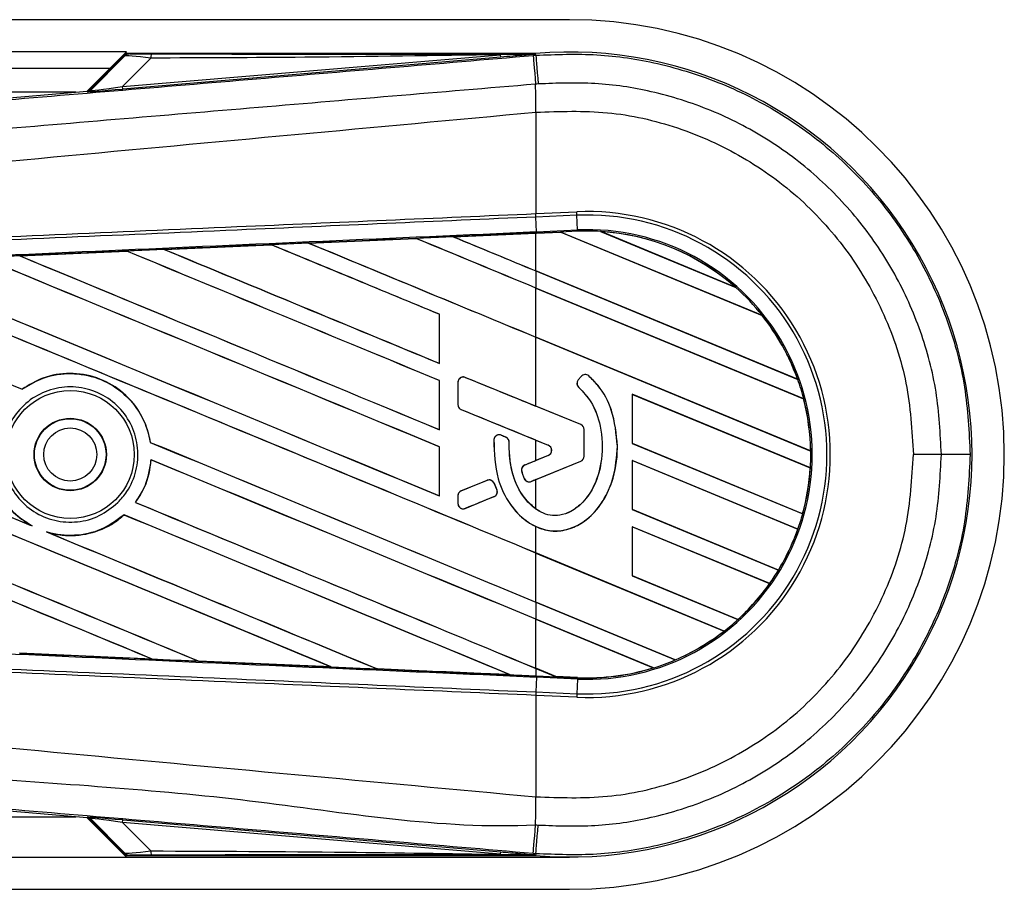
# Model space of a CAD drawing. Header units: millimetres. Extents: x -21 to 722, y 0 to 346.
# Tile 14 of 14: x 680 to 722, y 188 to 226. Entities that reach past the tile are written whole.
import ezdxf

# ---------------------------------------------------------------- set-up
doc = ezdxf.new("R2010")
doc.units = ezdxf.units.MM

msp = doc.modelspace()

# ---------------------------------------------------------------- linework, layer by layer
at = {"color": 7, "linetype": 'Continuous', "lineweight": 25}
for p, q in [((703.3824, 225.5275), (127.9853, 225.5275)), ((684.4874, 224.1533), (127.4022, 224.1533)), ((684.4874, 224.1533), (682.8108, 222.4767)), ((684.4665, 224.0678), (682.9346, 222.5359)), ((682.9455, 222.5126), (684.3949, 223.9713)), ((684.3167, 222.6745), (700.4409, 224.0341)), ((700.4497, 223.9298), (684.3255, 222.5703)), ((701.9361, 224.0896), (684.5191, 224.0896)), ((700.4497, 223.9298), (700.4409, 224.0341)), ((701.8346, 224.0002), (701.9461, 224.0096)), ((701.9361, 224.0893), (701.9029, 224.0531)), ((701.9032, 224.0566), (701.9029, 224.0531)), ((701.9032, 224.0566), (701.9361, 224.0896)), ((701.9361, 224.0893), (701.9394, 224.0896)), ((701.9361, 224.0893), (701.9361, 224.0896)), ((701.9461, 224.0096), (701.9394, 224.0896)), ((685.5246, 223.8902), (684.3167, 222.6745)), ((125.8101, 223.4662), (683.8003, 223.4662)), ((684.3255, 222.5703), (684.3167, 222.6745)), ((682.3234, 222.4356), (627.8023, 222.4356)), ((642.0506, 219.0398), (682.8062, 222.4763)), ((682.8171, 222.4529), (682.8062, 222.4763)), ((682.9346, 222.5359), (682.9455, 222.5126)), ((701.9472, 221.5804), (701.9481, 221.5805)), ((701.9472, 221.5804), (701.9472, 217.2545)), ((701.9472, 217.2545), (701.9435, 217.2543)), ((701.9472, 217.2545), (703.6926, 217.3307)), ((701.9536, 217.1087), (701.9472, 217.2545)), ((703.699, 217.1849), (701.9536, 217.1087)), ((703.699, 217.1849), (703.6926, 217.3307)), ((703.7263, 216.5596), (703.699, 217.1849)), ((701.9536, 217.1087), (701.9498, 217.1085)), ((701.9771, 216.4832), (701.9498, 217.1085)), ((698.4213, 216.2677), (701.9472, 216.4218)), ((703.0104, 216.4622), (701.9472, 216.4158)), ((701.9472, 216.4218), (701.9798, 216.4233)), ((701.9472, 214.8104), (701.9472, 216.4158)), ((701.9771, 216.4832), (703.7263, 216.5596)), ((701.9798, 216.4233), (703.0043, 216.468)), ((703.0045, 216.4678), (701.9798, 216.4231)), ((701.9798, 216.4231), (701.9798, 216.4233)), ((703.7289, 216.4996), (703.0043, 216.468)), ((711.6108, 212.903), (703.0043, 216.468)), ((703.0045, 216.4678), (703.0104, 216.4622)), ((703.0104, 216.4622), (711.6031, 212.903)), ((703.7289, 216.4996), (703.7263, 216.5596)), ((704.7012, 216.4924), (710.4803, 214.0987)), ((704.7018, 216.4922), (704.7012, 216.4924)), ((704.7275, 216.4848), (704.7018, 216.4922)), ((710.4563, 214.1119), (704.7275, 216.4848)), ((686.0885, 215.7259), (690.6617, 215.9273)), ((690.6617, 215.9273), (690.6622, 215.927)), ((690.6622, 215.927), (690.668, 215.9214)), ((692.2531, 215.9972), (696.8325, 216.1981)), ((692.2538, 215.997), (692.2531, 215.9972)), ((696.8328, 216.198), (692.2538, 215.997)), ((692.2735, 215.992), (692.2538, 215.997)), ((696.8325, 216.1981), (696.8328, 216.198)), ((696.8328, 216.198), (696.8387, 216.1923)), ((698.4218, 216.2676), (698.4213, 216.2677)), ((698.4416, 216.2625), (698.4218, 216.2676)), ((679.9275, 215.4536), (684.4919, 215.6554)), ((684.4919, 215.6554), (684.4927, 215.655)), ((684.4927, 215.655), (684.4985, 215.6494)), ((686.0897, 215.7255), (686.0885, 215.7259)), ((686.1092, 215.7205), (686.0897, 215.7255)), ((679.9294, 215.453), (679.9275, 215.4536)), ((679.9487, 215.4481), (679.9294, 215.453)), ((713.1147, 210.1846), (701.9472, 214.8104)), ((701.9472, 214.8071), (701.9472, 214.0798)), ((701.9472, 214.8071), (713.1236, 210.1777)), ((713.3784, 209.3448), (701.9472, 214.0798)), ((701.9472, 214.0765), (713.3723, 209.3441)), ((701.9472, 211.9843), (701.9472, 214.0765)), ((710.4797, 214.099), (710.4563, 214.1119)), ((710.4803, 214.0987), (710.4797, 214.099)), ((697.8304, 212.9588), (697.8247, 212.9581)), ((697.8247, 212.9581), (697.8247, 210.8658)), ((697.8304, 210.8604), (697.8304, 212.9588)), ((711.6031, 212.903), (711.6105, 212.9031)), ((711.6105, 212.9031), (711.6108, 212.903)), ((713.6701, 207.1285), (701.9472, 211.9843)), ((701.9472, 209.0384), (701.9472, 211.9811)), ((701.9472, 211.9811), (713.6763, 207.1227)), ((697.8247, 210.8658), (697.8304, 210.8604)), ((697.8304, 210.1327), (697.8247, 210.132)), ((697.8247, 210.132), (697.8247, 208.0398)), ((697.8304, 208.0343), (697.8304, 210.1327)), ((698.6251, 210.0553), (698.622, 210.0553)), ((698.622, 210.0553), (698.622, 209.0996)), ((698.6251, 210.0553), (698.6251, 209.0996)), ((698.9364, 210.2645), (698.9375, 210.2673)), ((703.8639, 208.2526), (698.9364, 210.2645)), ((703.8803, 210.3063), (703.7554, 210.1566)), ((703.7577, 210.1547), (703.7554, 210.1566)), ((703.8826, 210.3044), (703.7577, 210.1547)), ((703.8826, 210.3044), (703.8803, 210.3063)), ((704.2048, 210.3297), (704.2068, 210.3319)), ((713.1234, 210.1778), (713.1147, 210.1846)), ((713.1236, 210.1777), (713.1234, 210.1778)), ((680.035, 209.7569), (680.0314, 209.7617)), ((703.7829, 209.8396), (703.7809, 209.8373)), ((713.6601, 206.4021), (706.0638, 209.5486)), ((706.0638, 209.5486), (706.0638, 207.4499)), ((706.0698, 209.5428), (706.0638, 209.5486)), ((706.0698, 209.5428), (713.654, 206.4013)), ((706.0698, 207.4506), (706.0698, 209.5428)), ((713.3723, 209.3441), (713.3782, 209.3448)), ((713.3782, 209.3448), (713.3784, 209.3448)), ((698.6251, 209.0996), (698.622, 209.0996)), ((698.7656, 208.8905), (698.7644, 208.8876)), ((698.7656, 208.8905), (702.476, 207.3756)), ((703.865, 208.2554), (701.9472, 209.0384)), ((697.8247, 208.0398), (697.8304, 208.0343)), ((703.8639, 208.2526), (703.865, 208.2554)), ((704.0044, 206.8985), (704.0044, 208.0435)), ((704.0044, 208.0435), (704.0074, 208.0435)), ((704.0074, 206.8985), (704.0074, 208.0435)), ((700.1575, 207.6032), (700.1544, 207.6033)), ((700.4702, 207.7984), (700.4713, 207.8012)), ((700.6657, 207.7166), (700.4702, 207.7984)), ((700.6657, 207.7166), (700.6669, 207.7194)), ((701.9472, 207.5883), (702.4748, 207.3728)), ((701.9472, 206.7225), (701.9472, 207.5883)), ((685.4997, 207.495), (685.4937, 207.4942)), ((697.8304, 207.3067), (697.8247, 207.3059)), ((697.8247, 207.3059), (697.8247, 205.2137)), ((697.8304, 205.2082), (697.8304, 207.3067)), ((700.8044, 207.5083), (700.8074, 207.5083)), ((702.476, 207.3756), (702.4748, 207.3728)), ((705.428, 207.3336), (705.431, 207.3336)), ((706.0638, 207.4499), (706.0698, 207.4506)), ((706.0638, 207.4499), (713.3335, 204.4386)), ((713.3286, 204.4439), (706.0698, 207.4506)), ((713.6761, 207.1228), (713.6701, 207.1285)), ((713.6763, 207.1227), (713.6761, 207.1228)), ((685.5254, 206.7494), (685.531, 206.7438)), ((702.476, 206.9351), (701.4762, 206.527)), ((701.7482, 205.8255), (703.8639, 206.6893)), ((702.4748, 206.9379), (701.9472, 206.7225)), ((701.9472, 205.9035), (703.865, 206.6865)), ((702.476, 206.9351), (702.4748, 206.9379)), ((703.8639, 206.6893), (703.865, 206.6865)), ((704.0044, 206.8985), (704.0074, 206.8985)), ((713.131, 203.7951), (706.0638, 206.7225)), ((706.0638, 206.7225), (706.0638, 204.6238)), ((706.0698, 206.7168), (706.0638, 206.7225)), ((706.0698, 204.6245), (706.0698, 206.7168)), ((706.0698, 206.7168), (713.1244, 203.7946)), ((719.2477, 206.976), (718.0526, 206.976)), ((701.4762, 206.527), (701.4751, 206.5297)), ((713.654, 206.4013), (713.6599, 206.4021)), ((713.6599, 206.4021), (713.6601, 206.4021)), ((699.8716, 205.8718), (698.7656, 205.4203)), ((699.8716, 205.8718), (699.8704, 205.8746)), ((701.3455, 206.252), (701.3427, 206.2512)), ((701.454, 205.9487), (701.4512, 205.9475)), ((701.9472, 204.6497), (701.9472, 205.9035)), ((698.7656, 205.4203), (698.7644, 205.4231)), ((700.1645, 205.7518), (700.1673, 205.753)), ((700.2831, 205.4758), (700.1645, 205.7518)), ((700.2831, 205.4758), (700.2859, 205.477)), ((701.7482, 205.8255), (701.7494, 205.8228)), ((697.8247, 205.2137), (697.8304, 205.2082)), ((698.6251, 205.2111), (698.622, 205.2111)), ((698.622, 205.2111), (698.622, 204.8866)), ((698.6251, 205.2111), (698.6251, 204.8866)), ((698.9364, 204.6775), (700.1609, 205.1775)), ((700.1609, 205.1775), (700.1621, 205.1747)), ((684.8688, 204.9304), (684.8613, 204.9303)), ((698.6251, 204.8866), (698.622, 204.8866)), ((698.9364, 204.6775), (698.9375, 204.6747)), ((706.0638, 204.6238), (706.0698, 204.6245)), ((706.0638, 204.6238), (712.3003, 202.0405)), ((712.2962, 202.0455), (706.0698, 204.6245)), ((684.3772, 204.3986), (684.3809, 204.3939)), ((713.3333, 204.4387), (713.3286, 204.4439)), ((713.3335, 204.4386), (713.3333, 204.4387)), ((680.4535, 203.9313), (680.3787, 203.9656)), ((701.9472, 202.7755), (701.9472, 203.8998)), ((711.9254, 201.4685), (706.0638, 203.8964)), ((706.0638, 203.8964), (706.0638, 201.7977)), ((706.0698, 203.8907), (706.0638, 203.8964)), ((706.0698, 203.8907), (711.9178, 201.4683)), ((706.0698, 201.7985), (706.0698, 203.8907)), ((713.1244, 203.7946), (713.1309, 203.7952)), ((713.1309, 203.7952), (713.131, 203.7951)), ((681.153, 203.6446), (681.076, 203.6733)), ((709.9885, 199.4447), (701.9472, 202.7755)), ((701.9472, 202.7722), (709.9794, 199.4452)), ((701.9472, 200.68), (701.9472, 202.7722)), ((706.0638, 201.7977), (706.0698, 201.7985)), ((706.0638, 201.7977), (710.5677, 199.9321)), ((710.564, 199.9369), (706.0698, 201.7985)), ((712.3001, 202.0406), (712.2962, 202.0455)), ((712.3003, 202.0405), (712.3001, 202.0406)), ((711.9178, 201.4683), (711.9252, 201.4685)), ((711.9252, 201.4685), (711.9254, 201.4685)), ((707.8923, 198.2175), (701.9472, 200.68)), ((701.9472, 200.6768), (701.9472, 199.9494)), ((701.9472, 200.6768), (707.8963, 198.2126)), ((706.9662, 197.8705), (701.9472, 199.9494)), ((701.9472, 199.9462), (706.953, 197.8727)), ((701.9472, 197.854), (701.9472, 199.9462)), ((710.5676, 199.9322), (710.564, 199.9369)), ((710.5677, 199.9321), (710.5676, 199.9322)), ((709.9794, 199.4452), (709.9883, 199.4447)), ((709.9883, 199.4447), (709.9885, 199.4447)), ((685.58, 198.2486), (679.9244, 198.4985)), ((685.5785, 198.2491), (685.5542, 198.256)), ((685.5785, 198.2491), (685.58, 198.2486)), ((687.5474, 198.1681), (687.5547, 198.1619)), ((687.5554, 198.1615), (687.5547, 198.1619)), ((693.218, 197.9124), (687.5554, 198.1615)), ((693.2172, 197.9127), (693.1927, 197.9196)), ((693.2172, 197.9127), (693.218, 197.9124)), ((706.953, 197.8727), (706.9659, 197.8706)), ((706.9659, 197.8706), (706.9662, 197.8705)), ((707.8961, 198.2127), (707.8923, 198.2175)), ((707.8963, 198.2126), (707.8961, 198.2127)), ((695.177, 197.8326), (695.1843, 197.8263)), ((695.1847, 197.8261), (695.1843, 197.8263)), ((700.8486, 197.5784), (700.824, 197.5853)), ((700.8486, 197.5784), (700.8492, 197.5782)), ((702.8045, 197.4988), (701.9472, 197.854)), ((701.9472, 197.8507), (702.8121, 197.4924)), ((701.9472, 197.8507), (701.9472, 197.5302)), ((701.9472, 197.5302), (701.9798, 197.5288)), ((701.9771, 197.4688), (701.9498, 196.8435)), ((703.7263, 197.3925), (701.9771, 197.4688)), ((701.9798, 197.5288), (702.8121, 197.4924)), ((702.8045, 197.4988), (702.8118, 197.4926)), ((703.7292, 197.4585), (702.8045, 197.4988)), ((702.8118, 197.4926), (703.7289, 197.4526)), ((703.7289, 197.4524), (702.8121, 197.4924)), ((703.7289, 197.4524), (703.7263, 197.3925)), ((703.7289, 197.4526), (703.7292, 197.4585)), ((703.7289, 197.4526), (703.7289, 197.4524)), ((703.7263, 197.3925), (703.699, 196.7671)), ((701.9435, 196.6977), (701.9472, 196.6976)), ((701.9536, 196.8434), (701.9472, 196.6976)), ((701.9472, 196.6976), (701.9472, 192.3716)), ((703.6926, 196.6214), (701.9472, 196.6976)), ((701.9498, 196.8435), (701.9536, 196.8434)), ((701.9536, 196.8434), (703.699, 196.7671)), ((703.699, 196.7671), (703.6926, 196.6214)), ((682.8062, 191.4758), (642.0506, 194.9122)), ((701.9472, 192.3716), (701.9481, 192.3716)), ((627.8023, 191.5165), (682.3234, 191.5165)), ((682.8062, 191.4758), (682.8171, 191.4991)), ((682.8108, 191.4753), (684.4874, 189.7987)), ((682.9455, 191.4395), (682.9346, 191.4161)), ((682.9346, 191.4161), (684.4665, 189.8843)), ((684.3949, 189.9807), (682.9455, 191.4395)), ((684.3167, 191.2775), (684.3255, 191.3818)), ((700.4409, 189.918), (684.3167, 191.2775)), ((684.3167, 191.2775), (685.5246, 190.0618)), ((684.3255, 191.3818), (700.4497, 190.0222)), ((700.4409, 189.918), (700.4497, 190.0222)), ((701.9461, 189.9425), (701.8347, 189.9519)), ((701.9029, 189.899), (701.9361, 189.8627)), ((701.9029, 189.899), (701.9032, 189.8954)), ((701.9032, 189.8954), (701.9361, 189.8625)), ((701.9461, 189.9425), (701.9394, 189.8625)), ((61.6719, 189.7987), (684.4874, 189.7987)), ((684.4874, 189.7987), (703.3824, 189.7987)), ((684.5191, 189.8625), (701.9361, 189.8625)), ((701.9394, 189.8625), (701.9361, 189.8627)), ((701.9361, 189.8625), (701.9361, 189.8627)), ((44.616, 188.4246), (703.3824, 188.4246))]:
    msp.add_line(p, q, dxfattribs=at)
at = {"color": 7, "linetype": 'Continuous', "lineweight": 25, "flags": 128}
for points in [[(701.9032, 224.0566), (701.0843, 224.044), (700.4409, 224.0341)], [(701.8346, 224.0002), (701.8366, 223.9754), (701.8423, 223.9061), (701.8516, 223.7948), (701.8641, 223.645), (701.8795, 223.4617), (701.8972, 223.2509), (701.9167, 223.0196), (701.9372, 222.7755)], [(701.9461, 224.0096), (701.9483, 223.9848), (701.9542, 223.9156), (701.9636, 223.8042), (701.9762, 223.6544), (701.9917, 223.4711), (702.0095, 223.2603), (702.029, 223.0291), (702.0496, 222.785)], [(720.4764, 206.9765), (720.4515, 206.9764), (720.3821, 206.9763), (720.2704, 206.9762), (720.1201, 206.9762), (719.9361, 206.9761), (719.7247, 206.9761), (719.4927, 206.976), (719.2477, 206.976)], [(701.9798, 197.5288), (701.9797, 197.5271), (701.9795, 197.5236), (701.9793, 197.5185), (701.979, 197.5116), (701.9786, 197.5031), (701.9782, 197.4931), (701.9777, 197.4817), (701.9771, 197.4688)], [(701.8347, 189.9519), (701.8366, 189.9767), (701.8424, 190.0459), (701.8516, 190.1572), (701.8642, 190.3071), (701.8795, 190.4904), (701.8972, 190.7012), (701.9167, 190.9324), (701.9372, 191.1765)], [(701.9461, 189.9425), (701.9483, 189.9673), (701.9542, 190.0365), (701.9636, 190.1478), (701.9762, 190.2976), (701.9917, 190.4809), (702.0095, 190.6917), (702.029, 190.923), (702.0496, 191.1671)], [(700.4409, 189.918), (701.2598, 189.9054), (701.9032, 189.8954)]]:
    msp.add_lwpolyline(points, dxfattribs=at)
at = {"color": 7, "linetype": 'Continuous', "lineweight": 25}
for radius in [2.7323, 1.546, 1.528, 1.1337]:
    msp.add_circle((682.0826, 206.976), radius, dxfattribs=at)
for centre, radius, start, end in [((703.3824, 206.976), 18.5515, 270, 90), ((686.2575, 223.9187), 0.7334, 168.48217, 182.22881), ((703.3824, 206.976), 17.1743, 265.18028, 94.81972), ((503.5606, 220.3709), 198.3912, 0.349329, 0.694477), ((682.7997, 222.6583), 0.2061, 274.82136, 314.99836), ((704.1447, 206.976), 10.3645, 267.5, 92.5), ((704.1447, 206.976), 10.2186, 267.5, 92.5), ((704.1447, 206.976), 9.5927, 267.5, 92.5), ((704.1447, 206.976), 9.5327, 86.65309, 92.5), ((704.1447, 206.976), 9.5327, 48.34691, 86.65309), ((704.1447, 206.976), 9.5325, 48.35056, 86.64944), ((704.1447, 206.976), 9.5266, 48.50755, 86.49245), ((704.1447, 206.976), 9.5327, 38.44471, 48.34691), ((704.1447, 206.976), 9.5266, 19.68237, 38.47326), ((704.1447, 206.976), 9.5325, 19.6263, 38.44589), ((704.1447, 206.976), 9.5327, 19.62504, 38.44471), ((698.851, 210.0553), 0.2259, 67.79071, 180), ((703.9312, 210.01), 0.2289, 140.16689, 228.97709), ((703.9312, 210.01), 0.2259, 140.16689, 228.97709), ((704.056, 210.1597), 0.2289, 48.8059, 140.16689), ((704.056, 210.1597), 0.2259, 48.8059, 140.16689), ((704.1447, 206.976), 9.5327, 14.38831, 19.62504), ((704.1447, 206.976), 9.5266, 0.91722, 14.39314), ((704.1447, 206.976), 9.5325, 0.88252, 14.38869), ((704.1447, 206.976), 9.5327, 0.8818, 14.38831), ((698.851, 209.0996), 0.2259, 180, 247.79071), ((703.7785, 208.0435), 0.2259, 0, 67.79071), ((703.7785, 208.0435), 0.2289, 0, 67.79071), ((700.383, 207.59), 0.2259, 67.29049, 176.67135), ((700.5785, 207.5082), 0.2259, 0.035, 67.29049), ((702.386, 207.1554), 0.2349, 292.20926, 67.79071), ((702.386, 207.1554), 0.2379, 292.20926, 67.79071), ((704.1447, 206.976), 9.5327, 356.54814, 0.8818), ((703.7785, 206.8985), 0.2259, 292.20929, 0), ((703.7785, 206.8985), 0.2289, 292.20929, 0), ((701.5616, 206.3178), 0.2259, 112.20926, 196.93498), ((704.1447, 206.976), 9.5266, 344.58576, 356.54166), ((704.1447, 206.976), 9.5325, 344.56347, 356.54818), ((704.1447, 206.976), 9.5327, 344.56307, 356.54814), ((699.957, 205.6627), 0.2259, 23.24584, 112.20927), ((701.6629, 206.0347), 0.2259, 202.3787, 292.20929), ((698.851, 205.2111), 0.2259, 112.20927, 180), ((700.0756, 205.3866), 0.2259, 292.20926, 23.24584), ((698.851, 204.8866), 0.2259, 180, 292.20926), ((704.1447, 206.976), 9.5327, 340.50758, 344.56307), ((704.1447, 206.976), 9.5266, 328.83169, 340.49144), ((704.1447, 206.976), 9.5325, 328.81915, 340.50735), ((704.1447, 206.976), 9.5327, 328.81902, 340.50758), ((704.1447, 206.976), 9.5327, 324.70717, 328.81902), ((704.1447, 206.976), 9.5266, 312.36308, 324.68039), ((704.1447, 206.976), 9.5325, 312.36013, 324.70666), ((704.1447, 206.976), 9.5327, 312.36028, 324.70717), ((704.1447, 206.976), 9.5327, 307.80908, 312.36028), ((704.1447, 206.976), 9.5266, 293.16504, 307.76752), ((704.1447, 206.976), 9.5325, 293.17491, 307.80821), ((704.1447, 206.976), 9.5327, 293.17547, 307.80908), ((704.1447, 206.976), 9.5325, 267.5, 287.2149), ((704.1447, 206.976), 9.5327, 267.5, 287.21651), ((704.1447, 206.976), 9.5266, 267.5, 287.14432), ((704.1447, 206.976), 9.5327, 287.21651, 293.17547), ((503.5606, 193.5811), 198.3912, 359.305525, 359.650671), ((682.7997, 191.2937), 0.2061, 45.00164, 85.17864), ((686.2575, 190.0333), 0.7334, 177.77119, 191.51783)]:
    msp.add_arc(centre, radius, start, end, dxfattribs=at)
for centre, major_axis, ratio, start_param, end_param in [((686.0941, 223.7318), (1.7014, -0.236), 0.0487304, 1.918813, 3.0956999), ((686.0941, 224.0753), (1.4562, 0.0034), 0.0065928, 3.1443057, 4.3211926), ((685.2378, 222.87), (2.2927, 0.3588), 0.0239119, 3.1183319, 4.2952188), ((682.7889, 222.6817), (0.0868, -0.187), 0.9999568, 5.9325602, 6.6338104), ((685.2551, 222.6646), (2.4381, 0.2117), 0.0060141, 3.1437754, 4.3206622), ((701.9472, 206.1242), (589.0429, 25.726), 0.0174384, 1.5700347, 1.575986), ((702.5539, 216.6545), (0.4506, -0.1866), 0.0036879, 0.0095441, 0.0354168), ((701.9472, 206.1242), (589.0429, 25.726), 0.0174384, 1.5891842, 1.5969256), ((701.9472, 205.6864), (589.3834, -244.1492), 0.0080625, 1.5811211, 1.5932852), ((701.9472, 205.6864), (589.0398, -244.0069), 0.0080625, 1.5811349, 1.5932856), ((701.9472, 217.5483), (589.3834, -244.1492), 0.0080625, 4.6992803, 4.7157288), ((701.9472, 206.1242), (589.0429, 25.726), 0.0174384, 1.5787074, 1.5864581), ((701.9472, 217.5483), (589.0398, -244.0069), 0.0080625, 4.6993054, 4.7157288), ((701.9472, 208.5125), (589.3834, -244.1492), 0.0080625, 1.5741362, 1.5828143), ((701.9472, 208.5125), (589.0398, -244.0069), 0.0080625, 1.5741362, 1.5828089), ((701.9472, 220.3744), (589.3834, -244.1492), 0.0080625, 4.7097464, 4.7157288), ((701.9472, 220.3744), (589.0398, -244.0069), 0.0080625, 4.7097775, 4.7157288), ((701.9472, 206.1242), (589.0429, 25.726), 0.0174384, 1.5996611, 1.6073895), ((701.9472, 202.8603), (589.3834, -244.1492), 0.0080625, 1.5811211, 1.6037566), ((701.9472, 202.8603), (589.0398, -244.0069), 0.0080625, 1.5811349, 1.6037626), ((701.9472, 214.7223), (589.3834, -244.1492), 0.0080625, 4.6888185, 4.7087439), ((701.9472, 214.7223), (589.0398, -244.0069), 0.0080625, 4.688838, 4.70873), ((701.9472, 197.2082), (589.3834, -244.1492), 0.0080625, 1.5741362, 1.6247061), ((701.9472, 197.2082), (589.0398, -244.0069), 0.0080625, 1.5741362, 1.6247216), ((701.9472, 209.0701), (589.3834, -244.1492), 0.0080625, 4.6679028, 4.7087439), ((701.9472, 209.0701), (589.0398, -244.0069), 0.0080625, 4.6679124, 4.70873), ((701.9472, 200.0343), (589.3834, -244.1492), 0.0080625, 1.5811211, 1.6142297), ((701.9472, 200.0343), (589.0398, -244.0069), 0.0080625, 1.5811349, 1.6142408), ((701.9472, 211.8962), (589.3834, -244.1492), 0.0080625, 4.6783598, 4.7087439), ((701.9472, 211.8962), (589.0398, -244.0069), 0.0080625, 4.678374, 4.70873), ((701.9472, 206.2441), (589.3834, -244.1492), 0.0080625, 4.657446, 4.6785423), ((701.9472, 206.2441), (589.0398, -244.0069), 0.0080625, 4.657452, 4.6785144), ((701.9472, 188.73), (589.3834, -244.1492), 0.0080625, 1.5889473, 1.6561698), ((701.9472, 188.73), (589.0398, -244.0069), 0.0080625, 1.5889989, 1.6561903), ((701.9472, 200.5919), (589.3834, -244.1492), 0.0080625, 4.6365269, 4.6792527), ((701.9472, 200.5919), (589.0398, -244.0069), 0.0080625, 4.6365302, 4.6791045), ((701.9472, 185.9039), (589.3834, -244.1492), 0.0080625, 1.6019097, 1.6666749), ((701.9472, 185.9039), (589.0398, -244.0069), 0.0080625, 1.6019696, 1.6666926), ((701.9472, 197.7659), (589.3834, -244.1492), 0.0080625, 4.6260612, 4.6913082), ((701.9472, 197.7659), (589.0398, -244.0069), 0.0080625, 4.6260664, 4.6912803), ((701.9472, 214.5941), (589.3834, -240.6527), 0.0080793, 4.7105814, 4.7156879), ((701.9472, 202.0326), (589.3834, -240.6527), 0.0080793, 1.5740952, 1.5794954), ((701.9472, 212.7593), (589.3833, -246.6781), 0.0080502, 4.7132542, 4.713586), ((701.9472, 206.2441), (589.3834, -244.1492), 0.0080625, 4.6878089, 4.7157288), ((701.9472, 206.2441), (589.0398, -244.0069), 0.0080625, 4.6878027, 4.7157288), ((701.9472, 194.3821), (589.3834, -244.1492), 0.0080625, 1.5741362, 1.6020023), ((701.9472, 194.3821), (589.0398, -244.0069), 0.0080625, 1.5741362, 1.602009), ((701.9472, 212.2782), (589.3834, 240.6524), 0.0080793, 4.7082891, 4.7090901), ((701.9472, 212.2782), (589.3834, 240.6525), 0.0080793, 4.70369, 4.7055665), ((701.9472, 200.3479), (589.3834, 240.6528), 0.0080793, 1.5674974, 1.5678331), ((701.9472, 214.6415), (-589.3677, 1372.1698), 0.0034441, 1.5757948, 1.5759959), ((701.9472, 200.3479), (589.3834, 240.6523), 0.0080793, 1.5705262, 1.5726039), ((701.9472, 203.418), (589.3834, -244.1492), 0.0080625, 4.6867355, 4.7157288), ((701.9472, 203.418), (589.0398, -244.0069), 0.0080625, 4.6867314, 4.7157288), ((701.9472, 191.5561), (589.3834, -244.1492), 0.0080625, 1.5759992, 1.6039513), ((701.9472, 191.5561), (589.0398, -244.0069), 0.0080625, 1.576043, 1.6039624), ((701.9472, 200.5919), (589.3834, -244.1492), 0.0080625, 4.6803096, 4.7042548), ((701.9472, 200.5919), (589.0398, -244.0069), 0.0080625, 4.6804198, 4.7042351), ((701.9472, 207.8279), (589.0429, -25.726), 0.0174384, 4.6757396, 4.6853172), ((701.9472, 207.8279), (589.0429, -25.726), 0.0174384, 4.6887021, 4.6982878), ((701.9472, 207.8279), (589.0429, -25.726), 0.0174384, 4.7016568, 4.7112438), ((703.3686, 197.262), (0.5568, -0.2306), 0.0029846, 3.1508455, 3.1767181), ((682.7889, 191.2704), (-0.0868, -0.187), 0.9999568, 2.7909675, 3.4922178), ((685.2551, 191.2874), (2.4381, -0.2117), 0.0060141, 1.9625231, 3.1394099), ((685.2378, 191.082), (2.2927, -0.3588), 0.0239119, 1.9879665, 3.1648534), ((686.0941, 190.2203), (1.7014, 0.236), 0.0487304, 3.1874854, 4.3643723), ((686.0941, 189.8767), (1.4562, -0.0034), 0.0065928, 1.9619927, 3.1388796)]:
    msp.add_ellipse(centre, major_axis=major_axis, ratio=ratio, start_param=start_param, end_param=end_param, dxfattribs=at)
for points, knots in [([(642.1043, 218.9905), (649.833, 219.636), (661.6066, 220.6193), (677.4714, 221.95), (689.6503, 222.9735), (697.7737, 223.658), (701.8346, 224.0002)], [0, 0, 0, 0, 0.3890527, 0.5926729, 0.7963808, 1, 1, 1, 1]), ([(684.6379, 224.0719), (684.5868, 224.066), (684.4957, 224.0554), (684.4257, 223.997), (684.3949, 223.9713)], [0, 0, 0, 0, 0.56, 1, 1, 1, 1]), ([(684.3949, 223.9713), (684.4001, 223.9811), (684.4093, 223.9986), (684.449, 224.0466), (684.4665, 224.0678)], [0, 0, 0, 0, 0.5593923, 1, 1, 1, 1]), ([(684.5191, 224.0896), (684.5129, 224.0891), (684.4983, 224.088), (684.48, 224.0798), (684.4701, 224.071), (684.4665, 224.0678)], [0, 0, 0, 0, 0.31939567, 0.74819126, 1, 1, 1, 1]), ([(684.5191, 224.0896), (684.5536, 224.0863), (684.6152, 224.0804), (684.6309, 224.0745), (684.6379, 224.0719)], [0, 0, 0, 0, 0.560586, 1, 1, 1, 1]), ([(700.4409, 224.0341), (697.6562, 223.9909), (692.6837, 223.9139), (687.712, 223.8974), (685.5246, 223.8902)], [0, 0, 0, 0, 0.5600252, 1, 1, 1, 1]), ([(685.5388, 224.0652), (688.5945, 224.0637), (694.0514, 224.0612), (699.5039, 224.058), (701.9032, 224.0566)], [0, 0, 0, 0, 0.55997278, 1, 1, 1, 1]), ([(701.9029, 224.0531), (701.8936, 224.0523), (701.8698, 224.0502), (701.8235, 224.0462), (701.7539, 224.0403), (701.65, 224.0314), (701.4952, 224.0182), (701.2643, 223.9986), (700.9078, 223.9685), (700.6243, 223.9446), (700.4497, 223.9298)], [0, 0, 0, 0, 0.0199034, 0.0510155, 0.0969562, 0.1650388, 0.266176, 0.4166536, 0.6407761, 1, 1, 1, 1]), ([(701.9461, 224.0096), (702.8165, 224.0437), (704.5573, 224.1119), (707.2406, 223.7008), (709.9115, 222.8597), (712.488, 221.5405), (714.8007, 219.8018), (716.7953, 217.7058), (718.4039, 215.2992), (719.5852, 212.6613), (720.3327, 209.8589), (720.4285, 207.9373), (720.4764, 206.9765)], [0, 0, 0, 0, 0.0923125, 0.1846249, 0.286552, 0.388479, 0.4904049, 0.5923308, 0.6942564, 0.796182, 0.898091, 1, 1, 1, 1]), ([(701.9372, 222.7755), (701.9372, 222.7755), (697.867, 222.4345), (689.7259, 221.7456), (677.519, 220.721), (661.627, 219.3876), (649.8347, 218.4028), (642.0976, 217.7566)], [0, 0, 0, 0, 0.0000007, 0.2037107, 0.4074721, 0.6112331, 1, 1, 1, 1]), ([(702.0496, 222.785), (702.0122, 222.7793), (701.9748, 222.7736), (701.9373, 222.7755), (701.9372, 222.7755)], [0, 0, 0, 0, 0.9996347, 1, 1, 1, 1]), ([(719.2477, 206.976), (719.2033, 207.8678), (719.1145, 209.6515), (718.4203, 212.2524), (717.3242, 214.7008), (715.8312, 216.9344), (713.98, 218.8797), (711.8336, 220.4937), (709.4421, 221.7179), (706.9632, 222.4985), (704.4729, 222.8802), (702.8574, 222.8167), (702.0496, 222.785)], [0, 0, 0, 0, 0.1019155, 0.2038336, 0.305753, 0.4076712, 0.509602, 0.6115312, 0.7134615, 0.8153929, 0.9076964, 1, 1, 1, 1]), ([(642.1028, 215.7049), (642.3336, 215.742), (643.758, 215.9706), (650.0078, 216.6069), (662.8489, 217.9328), (681.3755, 219.6777), (695.0872, 220.9459), (701.9472, 221.5804)], [0, 0, 0, 0, 0.0117013, 0.0722088, 0.3141935, 0.6568871, 1, 1, 1, 1]), ([(701.9481, 221.5805), (702.9682, 221.6169), (705.0115, 221.6899), (708.0213, 221.0073), (710.8192, 219.7399), (713.307, 217.9327), (715.356, 215.6355), (716.8848, 212.9705), (717.8727, 210.0412), (717.9927, 207.997), (718.0526, 206.976)], [0, 0, 0, 0, 0.1248804, 0.2501396, 0.3746494, 0.4998125, 0.6247642, 0.7495577, 0.8749238, 1, 1, 1, 1]), ([(642.1245, 214.6458), (644.2471, 214.7384), (648.9451, 214.9433), (656.2304, 215.261), (663.9786, 215.5988), (669.7959, 215.8525), (675.6136, 216.1062), (681.4312, 216.3599), (690.8539, 216.7707), (697.6926, 217.0689), (701.9435, 217.2543)], [0, 0, 0, 0, 0.1067875, 0.2363437, 0.3660006, 0.49568, 0.5280684, 0.6576246, 0.7871807, 1, 1, 1, 1]), ([(701.9498, 217.1085), (697.6994, 216.9231), (690.8614, 216.6249), (681.4396, 216.214), (675.6227, 215.9603), (669.8056, 215.7065), (663.9888, 215.4528), (656.2414, 215.1149), (648.9568, 214.7972), (644.2594, 214.5923), (642.1369, 214.4997)], [0, 0, 0, 0, 0.2128192, 0.3423754, 0.4719315, 0.5043199, 0.6339993, 0.7636563, 0.8932125, 1, 1, 1, 1]), ([(642.9141, 213.852), (645.1377, 213.953), (650.3876, 214.1912), (657.1615, 214.4967), (664.7454, 214.8372), (672.3357, 215.1764), (681.4514, 215.5812), (690.5722, 215.9838), (697.4151, 216.284), (701.2168, 216.45), (701.9771, 216.4832)], [0, 0, 0, 0, 0.1133009, 0.26751, 0.3446127, 0.4988218, 0.6530308, 0.8072398, 0.9614489, 1, 1, 1, 1]), ([(701.9798, 216.4231), (701.2196, 216.3899), (700.0336, 216.3381), (698.8476, 216.2862), (698.4218, 216.2676)], [0, 0, 0, 0, 0.6409226, 1, 1, 1, 1]), ([(701.9798, 216.4233), (701.9797, 216.4243), (701.9796, 216.4265), (701.9791, 216.4384), (701.9783, 216.4569), (701.9775, 216.4744), (701.9771, 216.4832)], [0, 0, 0, 0, 0.2238785, 0.4825856, 0.7412928, 1, 1, 1, 1]), ([(690.6622, 215.927), (690.6342, 215.9258), (689.1099, 215.8587), (687.5858, 215.7915), (686.0897, 215.7255)], [0, 0, 0, 0, 0.0183639, 1, 1, 1, 1]), ([(692.2531, 215.9972), (692.1503, 215.9927), (691.6199, 215.9694), (691.0894, 215.9461), (690.6617, 215.9273)], [0, 0, 0, 0, 0.1936854, 1, 1, 1, 1]), ([(698.4213, 216.2677), (698.3185, 216.2632), (697.7889, 216.24), (697.2593, 216.2168), (696.8325, 216.1981)], [0, 0, 0, 0, 0.1939728, 1, 1, 1, 1]), ([(684.4927, 215.655), (683.4817, 215.6103), (681.9605, 215.543), (680.4396, 215.4756), (679.9294, 215.453)], [0, 0, 0, 0, 0.66456918, 1, 1, 1, 1]), ([(686.0885, 215.7259), (685.9858, 215.7213), (685.4535, 215.6979), (684.9213, 215.6744), (684.4919, 215.6554)], [0, 0, 0, 0, 0.1930537, 1, 1, 1, 1]), ([(679.9275, 215.4536), (679.8248, 215.4491), (679.2899, 215.4254), (678.755, 215.4017), (678.3229, 215.3826)], [0, 0, 0, 0, 0.1920833, 1, 1, 1, 1]), ([(685.4997, 207.495), (685.4845, 207.5809), (685.4022, 208.0479), (685.058, 208.8592), (684.2698, 209.7382), (683.2307, 210.308), (682.0668, 210.4969), (680.9405, 210.3175), (680.3196, 209.9379), (680.0314, 209.7617)], [0, 0, 0, 0, 0.037003, 0.2010348, 0.3650919, 0.5292097, 0.6934103, 0.8576873, 1, 1, 1, 1]), ([(680.035, 209.7569), (680.2936, 209.9178), (680.8823, 210.2841), (681.9682, 210.4892), (683.1358, 210.333), (684.1894, 209.7926), (685.0001, 208.9362), (685.3807, 208.1068), (685.4723, 207.6104), (685.4937, 207.4942)], [0, 0, 0, 0, 0.1286936, 0.2929509, 0.4572451, 0.621517, 0.7857166, 0.9498324, 1, 1, 1, 1]), ([(698.9375, 210.2673), (698.9132, 210.2746), (698.8641, 210.2893), (698.7861, 210.2792), (698.7156, 210.2455), (698.6606, 210.1899), (698.6276, 210.1234), (698.6237, 210.0765), (698.622, 210.0553)], [0, 0, 0, 0, 0.1692483, 0.3414713, 0.5136948, 0.6859172, 0.858137, 1, 1, 1, 1]), ([(705.428, 207.3336), (705.3779, 207.8525), (705.2893, 208.7705), (704.759, 209.781), (704.3403, 210.1956), (704.2048, 210.3297)], [0, 0, 0, 0, 0.4680217, 0.8279478, 1, 1, 1, 1]), ([(705.431, 207.3336), (705.3809, 207.8529), (705.2922, 208.7716), (704.7614, 209.7828), (704.3423, 210.1977), (704.2068, 210.3319)], [0, 0, 0, 0, 0.4679981, 0.8279401, 1, 1, 1, 1]), ([(684.1145, 204.9251), (683.8614, 204.7194), (683.3551, 204.3081), (682.3912, 204.054), (681.4089, 204.1128), (680.4983, 204.4991), (679.7677, 205.1638), (679.2984, 206.0331), (679.1434, 207.0084), (679.3197, 207.9796), (679.8074, 208.8376), (680.5515, 209.4862), (681.4686, 209.8521), (682.4556, 209.8938), (683.4008, 209.6062), (684.1975, 209.0217), (684.7554, 208.2069), (685.0128, 207.2524), (684.937, 206.2708), (684.5995, 205.4693), (684.2493, 205.0763), (684.1145, 204.9251)], [0, 0, 0, 0, 0.0537008, 0.107401, 0.161118, 0.214849, 0.268575, 0.3222758, 0.3759418, 0.429583, 0.4832243, 0.5368906, 0.5905915, 0.6443177, 0.6980486, 0.7517655, 0.8054595, 0.8591318, 0.9127903, 0.9664454, 1, 1, 1, 1]), ([(703.7829, 209.8396), (703.9659, 209.6424), (704.4018, 209.173), (704.7737, 208.0963), (704.82, 206.8521), (704.5267, 205.7247), (704.0289, 204.9672), (703.4989, 204.5466), (703.0033, 204.3634), (702.5571, 204.3608), (702.1407, 204.5075), (701.6363, 204.8553), (701.1688, 205.5065), (700.8387, 206.453), (700.8165, 207.1379), (700.8044, 207.5083)], [0, 0, 0, 0, 0.0744353, 0.177241, 0.3086024, 0.4174643, 0.4963546, 0.5570675, 0.6030224, 0.6410452, 0.6789529, 0.7243011, 0.8099663, 0.8972232, 1, 1, 1, 1]), ([(703.7809, 209.8373), (703.9638, 209.6404), (704.3991, 209.1714), (704.7707, 208.0958), (704.8169, 206.8526), (704.524, 205.7262), (704.0268, 204.9694), (703.4977, 204.5495), (703.0029, 204.3663), (702.5584, 204.3643), (702.2118, 204.4835), (702.022, 204.6027), (701.9472, 204.6497)], [0, 0, 0, 0, 0.1057973, 0.2519537, 0.4387447, 0.5935245, 0.7056507, 0.7919163, 0.8571803, 0.9111569, 0.9649703, 1, 1, 1, 1]), ([(698.622, 209.0996), (698.6245, 209.0739), (698.6296, 209.0224), (698.6691, 208.9542), (698.7174, 208.9097), (698.7526, 208.8932), (698.7644, 208.8876)], [0, 0, 0, 0, 0.2844746, 0.5694513, 0.8544304, 1, 1, 1, 1]), ([(700.4713, 207.8012), (700.4471, 207.8087), (700.3981, 207.8239), (700.3201, 207.8145), (700.2494, 207.7814), (700.1939, 207.7263), (700.162, 207.6635), (700.1566, 207.6206), (700.1544, 207.6033)], [0, 0, 0, 0, 0.17348994, 0.35014987, 0.52681, 0.7034698, 0.88012874, 1, 1, 1, 1]), ([(700.1544, 207.6033), (700.1733, 207.0395), (700.2058, 206.0679), (700.7678, 204.8853), (701.3787, 204.2141), (701.804, 203.979), (701.9472, 203.8998)], [0, 0, 0, 0, 0.38585885, 0.66493358, 0.88714782, 1, 1, 1, 1]), ([(700.1575, 207.6032), (700.1766, 207.0399), (700.2095, 206.07), (700.7691, 204.8822), (701.443, 204.1641), (702.1362, 203.7815), (702.8069, 203.6789), (703.4515, 203.8021), (704.1281, 204.1646), (704.8009, 204.8794), (705.3278, 205.9886), (705.3935, 206.8709), (705.428, 207.3336)], [0, 0, 0, 0, 0.1653636, 0.2847889, 0.379918, 0.4532243, 0.5152242, 0.5771012, 0.6445431, 0.7395039, 0.8633961, 1, 1, 1, 1]), ([(700.8074, 207.5083), (700.8049, 207.5341), (700.7998, 207.5855), (700.7603, 207.6537), (700.7124, 207.6976), (700.6781, 207.714), (700.6669, 207.7194)], [0, 0, 0, 0, 0.2867523, 0.5740178, 0.8612836, 1, 1, 1, 1]), ([(701.9472, 204.6497), (701.8013, 204.7802), (701.4055, 205.1339), (700.9292, 206.0132), (700.8143, 206.8865), (700.8084, 207.4186), (700.8074, 207.5083)], [0, 0, 0, 0, 0.1837852, 0.4983769, 0.9154383, 1, 1, 1, 1]), ([(701.9472, 203.8998), (702.1643, 203.8214), (702.5896, 203.6678), (703.2697, 203.7441), (703.9046, 204.0176), (704.5589, 204.5687), (705.1604, 205.528), (705.4099, 206.5388), (705.4269, 207.18), (705.431, 207.3336)], [0, 0, 0, 0, 0.1181192, 0.2313231, 0.3438681, 0.4724961, 0.6678894, 0.9204553, 1, 1, 1, 1]), ([(678.6281, 206.7748), (678.6337, 206.7024), (678.6695, 206.2444), (678.9234, 205.42), (679.5549, 204.5185), (680.1283, 204.1337), (680.3787, 203.9656)], [0, 0, 0, 0, 0.0633447, 0.4007335, 0.7381907, 1, 1, 1, 1]), ([(680.4535, 203.9313), (680.2519, 204.0554), (679.7201, 204.3827), (679.0622, 205.1784), (678.706, 206.0658), (678.6505, 206.6133), (678.6341, 206.7756)], [0, 0, 0, 0, 0.2012869, 0.5312186, 0.8609815, 1, 1, 1, 1]), ([(685.5254, 206.7494), (685.4663, 206.3638), (685.3662, 205.7096), (685.0083, 205.1571), (684.8613, 204.9303)], [0, 0, 0, 0, 0.5894269, 1, 1, 1, 1]), ([(684.8688, 204.9304), (684.9852, 205.1089), (685.3131, 205.612), (685.4913, 206.258), (685.5269, 206.6937), (685.531, 206.7438)], [0, 0, 0, 0, 0.3272237, 0.9225469, 1, 1, 1, 1]), ([(720.4764, 206.9765), (720.4285, 206.0155), (720.3328, 204.0936), (719.5853, 201.2909), (718.4039, 198.6528), (716.7953, 196.2462), (714.8007, 194.1503), (712.488, 192.4116), (709.9115, 191.0924), (707.2406, 190.2513), (704.5573, 189.8401), (702.8165, 189.9084), (701.9461, 189.9425)], [0, 0, 0, 0, 0.1019214, 0.2038429, 0.3057653, 0.4076877, 0.5096105, 0.6115332, 0.713457, 0.8153809, 0.9076904, 1, 1, 1, 1]), ([(701.9481, 192.3716), (702.9682, 192.3351), (705.0115, 192.2622), (708.0213, 192.9448), (710.8192, 194.2122), (713.307, 196.0193), (715.356, 198.3166), (716.8848, 200.9816), (717.8727, 203.9109), (717.9927, 205.9551), (718.0526, 206.976)], [0, 0, 0, 0, 0.1248804, 0.2501396, 0.3746494, 0.4998125, 0.6247642, 0.7495577, 0.8749238, 1, 1, 1, 1]), ([(702.0496, 191.1671), (702.8574, 191.1353), (704.4729, 191.0718), (706.9632, 191.4535), (709.4421, 192.2342), (711.8336, 193.4584), (713.98, 195.0724), (715.8312, 197.0177), (717.3242, 199.2512), (718.4203, 201.6996), (719.1145, 204.3006), (719.2033, 206.0842), (719.2477, 206.976)], [0, 0, 0, 0, 0.09230362, 0.18460708, 0.28653845, 0.3884688, 0.49039805, 0.59232883, 0.69424704, 0.79616636, 0.8980845, 1, 1, 1, 1]), ([(701.4751, 206.5297), (701.4526, 206.5179), (701.4073, 206.4941), (701.3586, 206.4323), (701.3321, 206.3591), (701.331, 206.296), (701.3401, 206.2611), (701.3427, 206.2512)], [0, 0, 0, 0, 0.2240403, 0.4520934, 0.6801462, 0.9081986, 1, 1, 1, 1]), ([(700.1673, 205.753), (700.1551, 205.7753), (700.1305, 205.8202), (700.0678, 205.8677), (699.9942, 205.8929), (699.9251, 205.8931), (699.8856, 205.8797), (699.8704, 205.8746)], [0, 0, 0, 0, 0.2131585, 0.4303443, 0.6475311, 0.8647193, 1, 1, 1, 1]), ([(701.3427, 206.2512), (701.3507, 206.2253), (701.3669, 206.1736), (701.4019, 206.0719), (701.4316, 205.9971), (701.4512, 205.9475)], [0, 0, 0, 0, 0.25207438, 0.50414837, 1, 1, 1, 1]), ([(701.3455, 206.252), (701.3536, 206.2262), (701.3698, 206.1744), (701.4048, 206.0728), (701.4344, 205.9982), (701.454, 205.9487)], [0, 0, 0, 0, 0.25229737, 0.50459435, 1, 1, 1, 1]), ([(701.4512, 205.9475), (701.4631, 205.9251), (701.4871, 205.8798), (701.549, 205.8313), (701.6223, 205.8051), (701.6924, 205.8038), (701.7331, 205.8174), (701.7494, 205.8228)], [0, 0, 0, 0, 0.2112772, 0.4263684, 0.6414599, 0.8565516, 1, 1, 1, 1]), ([(698.7644, 205.4231), (698.7419, 205.4113), (698.6965, 205.3874), (698.6482, 205.3257), (698.6248, 205.2638), (698.6227, 205.2247), (698.622, 205.2111)], [0, 0, 0, 0, 0.2798496, 0.5648212, 0.8497894, 1, 1, 1, 1]), ([(700.1621, 205.1747), (700.1846, 205.1865), (700.2299, 205.2103), (700.2786, 205.2721), (700.305, 205.3453), (700.3066, 205.4172), (700.292, 205.4592), (700.2859, 205.477)], [0, 0, 0, 0, 0.20849611, 0.42075104, 0.63300507, 0.84525811, 1, 1, 1, 1]), ([(698.622, 204.8866), (698.6245, 204.8609), (698.6296, 204.8095), (698.669, 204.741), (698.7271, 204.6888), (698.7995, 204.6593), (698.8733, 204.6542), (698.9177, 204.6684), (698.9375, 204.6747)], [0, 0, 0, 0, 0.1719146, 0.3441327, 0.5163521, 0.6885744, 0.8607991, 1, 1, 1, 1]), ([(684.3772, 204.3986), (684.0633, 204.1697), (683.4341, 203.7108), (682.2694, 203.4668), (681.4731, 203.5542), (681.0894, 203.6692), (681.076, 203.6733)], [0, 0, 0, 0, 0.3283471, 0.658119, 0.9880092, 1, 1, 1, 1]), ([(681.153, 203.6446), (681.3453, 203.6015), (681.9164, 203.4736), (682.9062, 203.555), (683.8047, 203.9265), (684.2435, 204.2824), (684.3809, 204.3939)], [0, 0, 0, 0, 0.1712904, 0.5087548, 0.8462025, 1, 1, 1, 1]), ([(701.9771, 197.4688), (701.2168, 197.502), (697.4151, 197.6681), (690.5722, 197.9683), (681.4514, 198.3708), (672.3357, 198.7757), (664.7455, 199.1149), (657.1616, 199.4554), (650.1358, 199.7721), (644.635, 200.0219), (642.1603, 200.1343)], [0, 0, 0, 0, 0.0380636, 0.1903223, 0.342581, 0.4948397, 0.6470984, 0.723226, 0.8754847, 1, 1, 1, 1]), ([(701.9435, 196.6977), (697.6926, 196.8831), (690.8539, 197.1813), (681.4312, 197.5922), (675.6136, 197.8459), (669.7959, 198.0996), (663.9786, 198.3532), (656.2304, 198.6911), (648.9451, 199.0088), (644.2471, 199.2136), (642.1245, 199.3062)], [0, 0, 0, 0, 0.2128192, 0.3423754, 0.4719316, 0.50432, 0.6339994, 0.7636564, 0.8932125, 1, 1, 1, 1]), ([(642.1369, 199.4523), (644.2594, 199.3597), (648.9568, 199.1548), (656.2414, 198.8371), (663.9888, 198.4992), (669.8056, 198.2455), (675.6227, 197.9918), (681.4397, 197.7381), (690.8614, 197.3271), (697.6994, 197.0289), (701.9498, 196.8435)], [0, 0, 0, 0, 0.1067875, 0.2363437, 0.3660007, 0.4956801, 0.5280685, 0.6576247, 0.7871808, 1, 1, 1, 1]), ([(679.9228, 198.4993), (680.4352, 198.4766), (682.3201, 198.3931), (684.2056, 198.3098), (685.5785, 198.2491)], [0, 0, 0, 0, 0.2718129, 1, 1, 1, 1]), ([(642.1028, 198.2471), (642.3336, 198.2101), (643.758, 197.9814), (650.0078, 197.3452), (662.8489, 196.0193), (681.3755, 194.2743), (695.0872, 193.0061), (701.9472, 192.3716)], [0, 0, 0, 0, 0.0117013, 0.0722088, 0.3141935, 0.6568871, 1, 1, 1, 1]), ([(685.58, 198.2486), (685.6827, 198.2441), (686.1965, 198.2214), (686.855, 198.1924), (687.4107, 198.1679), (687.5554, 198.1615)], [0, 0, 0, 0, 0.1560477, 0.7802389, 1, 1, 1, 1]), ([(687.5547, 198.1619), (688.5625, 198.1175), (690.4499, 198.0343), (692.3375, 197.9513), (693.2172, 197.9127)], [0, 0, 0, 0, 0.5339744, 1, 1, 1, 1]), ([(693.218, 197.9124), (693.3208, 197.9079), (693.8345, 197.8853), (694.4901, 197.8566), (695.0429, 197.8323), (695.1847, 197.8261)], [0, 0, 0, 0, 0.1567286, 0.7836435, 1, 1, 1, 1]), ([(695.1843, 197.8263), (696.6893, 197.7604), (698.5774, 197.6776), (700.4655, 197.5951), (700.8486, 197.5784)], [0, 0, 0, 0, 0.7971164, 1, 1, 1, 1]), ([(700.8492, 197.5782), (700.5287, 197.5922), (698.6406, 197.6747), (696.7524, 197.7574), (695.1847, 197.8261)], [0, 0, 0, 0, 0.1696977, 1, 1, 1, 1]), ([(700.8492, 197.5782), (700.9519, 197.5737), (701.3179, 197.5577), (701.6839, 197.5417), (701.9472, 197.5302)], [0, 0, 0, 0, 0.2806447, 1, 1, 1, 1]), ([(642.0976, 196.1954), (649.835, 195.5631), (661.6276, 194.5993), (677.518, 193.165), (689.7299, 192.4595), (697.8584, 190.9713), (701.9372, 191.1765), (701.9372, 191.1765)], [0, 0, 0, 0, 0.3887669, 0.5925279, 0.7962893, 0.9999993, 1, 1, 1, 1]), ([(701.8347, 189.9519), (697.7738, 190.2941), (689.652, 190.9784), (677.4731, 192.0019), (661.6083, 193.3326), (649.833, 194.3161), (642.1043, 194.9616)], [0, 0, 0, 0, 0.2036202, 0.4072406, 0.6109477, 1, 1, 1, 1]), ([(701.9372, 191.1765), (701.9373, 191.1765), (701.9747, 191.1734), (702.0122, 191.1702), (702.0496, 191.1671)], [0, 0, 0, 0, 0.0003655, 1, 1, 1, 1]), ([(684.3949, 189.9807), (684.4352, 189.9488), (684.5072, 189.8919), (684.5979, 189.8837), (684.6379, 189.8801)], [0, 0, 0, 0, 0.56, 1, 1, 1, 1]), ([(684.4665, 189.8843), (684.4444, 189.911), (684.405, 189.9587), (684.398, 189.974), (684.3949, 189.9807)], [0, 0, 0, 0, 0.560586, 1, 1, 1, 1]), ([(684.4665, 189.8843), (684.4712, 189.8802), (684.4822, 189.8707), (684.501, 189.8636), (684.5142, 189.8628), (684.5191, 189.8625)], [0, 0, 0, 0, 0.3193957, 0.7481913, 1, 1, 1, 1]), ([(684.6379, 189.8801), (684.6273, 189.8768), (684.6084, 189.8709), (684.5464, 189.8651), (684.5191, 189.8625)], [0, 0, 0, 0, 0.5593923, 1, 1, 1, 1]), ([(685.5246, 190.0618), (688.3087, 190.0502), (693.2804, 190.0295), (698.2529, 189.952), (700.4409, 189.918)], [0, 0, 0, 0, 0.5599741, 1, 1, 1, 1]), ([(701.9032, 189.8954), (698.8496, 189.8937), (693.397, 189.8905), (687.9398, 189.888), (685.5388, 189.8869)], [0, 0, 0, 0, 0.56002694, 1, 1, 1, 1]), ([(700.4497, 190.0222), (700.5901, 190.0104), (701.006, 189.9753), (701.4952, 189.934), (701.8345, 189.9048), (701.9029, 189.899)], [0, 0, 0, 0, 0.28926734, 0.85682964, 1, 1, 1, 1])]:
    msp.add_open_spline(points, degree=3, knots=knots, dxfattribs=at)
for points in [[(701.9498, 217.1085), (701.9494, 217.1186), (701.9485, 217.1388), (701.9469, 217.1749), (701.9452, 217.2138), (701.9441, 217.2408), (701.9435, 217.2543)], [(701.9498, 196.8435), (701.9494, 196.8334), (701.9485, 196.8133), (701.9469, 196.7771), (701.9452, 196.7382), (701.9441, 196.7112), (701.9435, 196.6977)]]:
    msp.add_open_spline(points, degree=3, dxfattribs=at)

doc.saveas('drawing.dxf')
